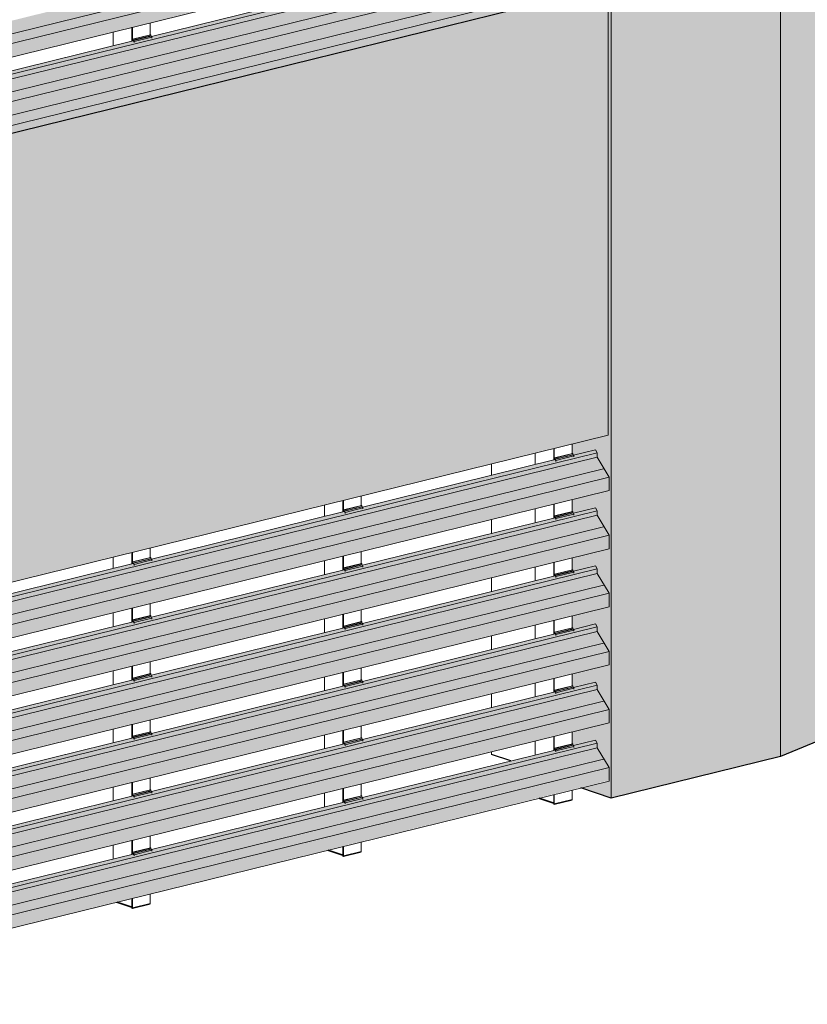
# Model space of a CAD drawing. Header units: millimetres. Extents: x 4014441 to 4046114, y 2378 to 8335946.
# Tile 37 of 71: x 4026070 to 4028016, y 2680655 to 2683089. Entities that reach past the tile are written whole.
import ezdxf

# ---------------------------------------------------------------- set-up
doc = ezdxf.new("R2010")
doc.units = ezdxf.units.MM
doc.layers.add('Линии', color=7, linetype='Continuous', lineweight=18, true_color=0x00a600)
doc.layers.add('Обобщенные модели', color=7, linetype='Continuous', lineweight=18)

# ---------------------------------------------------------------- blocks, each defined once
blk = doc.blocks.new('Корп2_Кассета выпуклая - Корп2_Кассета выпуклая_Цвет DESIGN D2-V83-Корпус 1_ Фрагмент 4')
at = {"layer": 'Обобщенные модели', "lineweight": 9, "true_color": 0xf7fbf5}
h = blk.add_hatch(color=7, dxfattribs=at)
h.paths.add_polyline_path([(-3137489.7, 2683174.1), (-3137071.5, 2683277.2), (-3136755.4, 2683407.1), (-3136771, 2683410.2), (-3137073, 2683286.4), (-3137489.7, 2683183.6), (-3137507.1, 2683189.5), (-3137523.5, 2683185.5), (-3137518, 2683183.6)])
h.paths.add_polyline_path([(-3137524.8, 2683185.9), (-3137524.8, 2683186.8), (-3137526.1, 2683186.4)])
for points in [[(-3137071.5, 2681267.5), (-3136755.4, 2681397.4), (-3136755.4, 2683407.1), (-3137071.5, 2683277.2), (-3137071.5, 2681345.4)], [(-3137489.7, 2681164.4), (-3137071.5, 2681267.5), (-3137071.5, 2683277.2), (-3137489.7, 2683174.1), (-3137489.7, 2681208)], [(-3137489.7, 2681164.4), (-3137489.7, 2683174.1), (-3137523.5, 2683185.5), (-3137524.6, 2683210), (-3137524.8, 2683210), (-3137524.8, 2683185.9), (-3137529.8, 2683187.6), (-3137529.8, 2683183.2), (-3137497.3, 2683172.2), (-3137497.3, 2682061.5), (-3137586.3, 2682039.6), (-3137585.7, 2682016.5), (-3137584.8, 2682016.2), (-3137583.7, 2682013.2), (-3137582.2, 2682012.7), (-3137528.5, 2682025.9), (-3137524.4, 2682018.5), (-3137524.4, 2682007.2), (-3137494.9, 2681958.1), (-3137495.9, 2681924.5), (-3137586.3, 2681902.2), (-3137585.7, 2681872.9), (-3137584.8, 2681872.6), (-3137583.7, 2681869.5), (-3137582.2, 2681869.1), (-3137528.5, 2681882.3), (-3137524.4, 2681874.9), (-3137524.4, 2681863.6), (-3137494.9, 2681814.5), (-3137495.9, 2681780.9), (-3137586.3, 2681757.6), (-3137585.7, 2681729.3), (-3137584.8, 2681729), (-3137583.7, 2681725.9), (-3137582.2, 2681725.5), (-3137528.5, 2681738.7), (-3137524.4, 2681731.3), (-3137524.4, 2681720), (-3137494.9, 2681670.9), (-3137495.9, 2681637.3), (-3137586.3, 2681615), (-3137585.7, 2681585.7), (-3137584.8, 2681585.4), (-3137583.7, 2681582.3), (-3137582.2, 2681581.9), (-3137528.5, 2681595.1), (-3137524.4, 2681587.7), (-3137524.4, 2681576.4), (-3137494.9, 2681527.3), (-3137495.9, 2681493.7), (-3137586.3, 2681471.4), (-3137585.7, 2681442.1), (-3137584.8, 2681441.7), (-3137583.7, 2681438.7), (-3137582.2, 2681438.2), (-3137528.5, 2681451.5), (-3137524.4, 2681444.1), (-3137524.4, 2681432.8), (-3137494.9, 2681383.7), (-3137495.9, 2681350), (-3137586.3, 2681327.8), (-3137585.7, 2681298.5), (-3137584.8, 2681298.1), (-3137583.7, 2681295.1), (-3137582.2, 2681294.6), (-3137528.5, 2681307.9), (-3137524.4, 2681300.4), (-3137524.4, 2681289.1), (-3137494.9, 2681240), (-3137495.9, 2681206.4), (-3137564.3, 2681189.6), (-3137494.9, 2681166.1)], [(-3137523.5, 2683185.5), (-3137507.1, 2683189.5), (-3137523.5, 2683195.1), (-3137523.5, 2683185.9)]]:
    blk.add_hatch(color=7, dxfattribs=at).paths.add_polyline_path(points)
at = {"layer": 'Обобщенные модели', "lineweight": 9}
for p, q in [((-3136755.4, 2683407.1), (-3137071.5, 2683277.2)), ((-3136771, 2683410.2), (-3136755.4, 2683407.1)), ((-3136755.4, 2681397.4), (-3136755.4, 2683407.1)), ((-3137071.5, 2683277.2), (-3137489.7, 2683174.1)), ((-3137071.5, 2683275.3), (-3137071.5, 2683277.2)), ((-3137071.5, 2681267.5), (-3137071.5, 2683275.3)), ((-3137524.8, 2683210.3), (-3137524.8, 2683185.9)), ((-3137523.5, 2683185.5), (-3137523.5, 2683210.6)), ((-3137524.8, 2683186.8), (-3137529.8, 2683188.5)), ((-3137524.8, 2683185.9), (-3137529.8, 2683187.6)), ((-3137507.1, 2683189.5), (-3137523.5, 2683185.5)), ((-3137489.7, 2683174.1), (-3137523.5, 2683185.5)), ((-3137489.7, 2681164.4), (-3137489.7, 2683174.1))]:
    blk.add_line(p, q, dxfattribs=at)
at = {"layer": 'Обобщенные модели', "lineweight": 25}
for p, q in [((-3136755.4, 2681397.4), (-3137071.5, 2681267.5)), ((-3137071.5, 2681267.5), (-3137489.7, 2681164.4)), ((-3137489.7, 2681164.4), (-3137564.8, 2681189.8))]:
    blk.add_line(p, q, dxfattribs=at)
blk = doc.blocks.new('HILTI_s_Композит_тип_Ко - Тип КоБ D2-21033981-Корпус 1_ Фрагмент 4')
at = {"layer": 'Обобщенные модели', "lineweight": 9, "true_color": 0xf7fbf5}
for points in [[(-3139743.6, 2682637.3), (-3137529.8, 2683183.2), (-3137529.8, 2683208.7), (-3139734.4, 2682666.2), (-3139735.3, 2682668.9), (-3139736.2, 2682672.7), (-3139743.6, 2682670.9), (-3139743.6, 2682638.2)], [(-3139736, 2682620.2), (-3137497.3, 2683172.2), (-3137529.8, 2683183.2), (-3139743.6, 2682637.3), (-3139743.6, 2682622.8)], [(-3139736, 2681509.6), (-3137497.3, 2682061.5), (-3137497.3, 2683172.2), (-3139736, 2682620.2), (-3139736, 2681620.2)]]:
    blk.add_hatch(color=7, dxfattribs=at).paths.add_polyline_path(points)
at = {"layer": 'Обобщенные модели', "lineweight": 9}
for p, q in [((-3139743.6, 2682637.3), (-3137529.8, 2683183.2)), ((-3139736, 2682620.2), (-3137497.3, 2683172.2)), ((-3137497.3, 2683172.2), (-3137497.3, 2682061.5)), ((-3139736, 2681509.6), (-3137497.3, 2682061.5))]:
    blk.add_line(p, q, dxfattribs=at)
blk = doc.blocks.new('HILTI_s_Профиль_MFT-RP - Усиленный профиль MFT-RP-58 77x50 L-V88-Корпус 1_ Фрагмент 4')
at = {"layer": 'Обобщенные модели'}
for p, q in [((-3138629, 2684941.7), (-3138629, 2684918.4)), ((-3138720.1, 2684919.3), (-3138720.1, 2684891.8)), ((-3138674.4, 2684930.5), (-3138674.4, 2684903)), ((-3138673.1, 2684903.4), (-3138673.1, 2684930.9)), ((-3138674.4, 2684793.9), (-3138674.4, 2684759.4)), ((-3138673.1, 2684759.7), (-3138673.1, 2684794.2)), ((-3138629, 2684805.1), (-3138629, 2684774.8)), ((-3138720.1, 2684782.7), (-3138720.1, 2684748.2)), ((-3138674.4, 2684650.3), (-3138674.4, 2684615.8)), ((-3138673.1, 2684616.1), (-3138673.1, 2684650.6)), ((-3138629, 2684661.5), (-3138629, 2684631.2)), ((-3138720.1, 2684639), (-3138720.1, 2684604.5)), ((-3138674.4, 2684506.7), (-3138674.4, 2684472.2)), ((-3138673.1, 2684472.5), (-3138673.1, 2684507)), ((-3138629, 2684517.9), (-3138629, 2684487.6)), ((-3138720.1, 2684495.4), (-3138720.1, 2684460.9)), ((-3138720.1, 2684351.8), (-3138720.1, 2684317.3)), ((-3138674.4, 2684363.1), (-3138674.4, 2684328.6)), ((-3138673.1, 2684328.9), (-3138673.1, 2684363.4)), ((-3138629, 2684374.3), (-3138629, 2684344)), ((-3138629, 2684230.6), (-3138629, 2684200.4)), ((-3138720.1, 2684208.2), (-3138720.1, 2684173.7)), ((-3138674.4, 2684219.4), (-3138674.4, 2684185)), ((-3138673.1, 2684185.3), (-3138673.1, 2684219.8)), ((-3138629, 2684087), (-3138629, 2684056.7)), ((-3138720.1, 2684064.6), (-3138720.1, 2684030.1)), ((-3138674.4, 2684075.8), (-3138674.4, 2684041.3)), ((-3138673.1, 2684041.7), (-3138673.1, 2684076.1)), ((-3138629, 2683943.4), (-3138629, 2683913.1)), ((-3138720.1, 2683921), (-3138720.1, 2683887.2)), ((-3138674.4, 2683932.2), (-3138674.4, 2683897.7)), ((-3138673.1, 2683898), (-3138673.1, 2683932.5)), ((-3138629, 2683799.8), (-3138629, 2683769.5)), ((-3138720.1, 2683777.3), (-3138720.1, 2683742.8)), ((-3138674.4, 2683788.6), (-3138674.4, 2683754.1)), ((-3138673.1, 2683754.4), (-3138673.1, 2683788.9)), ((-3138674.4, 2683645), (-3138674.4, 2683610.5)), ((-3138673.1, 2683610.8), (-3138673.1, 2683645.3)), ((-3138629, 2683656.2), (-3138629, 2683625.9)), ((-3138720.1, 2683633.7), (-3138720.1, 2683599.2)), ((-3138674.4, 2683501.4), (-3138674.4, 2683466.9)), ((-3138673.1, 2683467.2), (-3138673.1, 2683501.7)), ((-3138629, 2683512.5), (-3138629, 2683482.3)), ((-3138720.1, 2683490.1), (-3138720.1, 2683455.6)), ((-3138674.4, 2683357.7), (-3138674.4, 2683323.2)), ((-3138673.1, 2683323.6), (-3138673.1, 2683358.1)), ((-3138629, 2683368.9), (-3138629, 2683338.6)), ((-3138720.1, 2683346.5), (-3138720.1, 2683312)), ((-3138674.4, 2683214.1), (-3138674.4, 2683179.6)), ((-3138673.1, 2683180), (-3138673.1, 2683214.4)), ((-3138629, 2683225.3), (-3138629, 2683195)), ((-3138720.1, 2683202.9), (-3138720.1, 2683168.4)), ((-3138674.4, 2683070.5), (-3138674.4, 2683036)), ((-3138673.1, 2683036.3), (-3138673.1, 2683070.8)), ((-3138629, 2683081.7), (-3138629, 2683051.4)), ((-3138720.1, 2683059.2), (-3138720.1, 2683024.8))]:
    blk.add_line(p, q, dxfattribs=at)
blk = doc.blocks.new('S_Вентрешетки_Профиль внешний - Профиль крепежный-21268552-Корпус 1_ Фрагмент 4')
at = {"layer": 'Обобщенные модели', "lineweight": 9, "true_color": 0x373f43}
for points in [[(-3139743.6, 2682764), (-3137524.4, 2683311.1), (-3137528.5, 2683318.5), (-3137583.3, 2683305), (-3137582.2, 2683301), (-3137626.3, 2683290.1), (-3137627.4, 2683294.1), (-3138104.6, 2683176.5), (-3138103.5, 2683172.5), (-3138147.6, 2683161.6), (-3138148.7, 2683165.6), (-3138626, 2683048), (-3138624.9, 2683043.9), (-3138669, 2683033.1), (-3138670.1, 2683037.1), (-3139147.3, 2682919.4), (-3139146.2, 2682915.4), (-3139190.3, 2682904.6), (-3139191.4, 2682908.6), (-3139668.7, 2682790.9), (-3139667.6, 2682786.9), (-3139711.7, 2682776), (-3139712.8, 2682780), (-3139743.6, 2682772.4)], [(-3139743.6, 2682752.7), (-3137524.4, 2683299.8), (-3137524.4, 2683311.1), (-3139743.6, 2682764)], [(-3139734.2, 2682698.7), (-3137494.9, 2683250.7), (-3137524.4, 2683299.8), (-3139743.6, 2682752.7), (-3139743.6, 2682714.4), (-3139736, 2682701.7)], [(-3139734.2, 2682665.6), (-3137494.9, 2683217.7), (-3137494.9, 2683250.7), (-3139734.2, 2682698.7)]]:
    blk.add_hatch(color=149, dxfattribs=at).paths.add_polyline_path(points)
at = {"layer": 'Обобщенные модели', "lineweight": 9}
for p, q in [((-3137524.4, 2683311.1), (-3139743.8, 2682764)), ((-3137524.4, 2683299.8), (-3139743.8, 2682752.7)), ((-3137508.9, 2683271.2), (-3139743.7, 2682720.3)), ((-3137494.9, 2683250.7), (-3139734.2, 2682698.7)), ((-3139734.4, 2682665.3), (-3137495.1, 2683217.3)), ((-3138149.7, 2683165.4), (-3138626, 2683048)), ((-3138671.1, 2683036.8), (-3139147.3, 2682919.4))]:
    blk.add_line(p, q, dxfattribs=at)
blk = doc.blocks.new('S_Вентрешетки_Профиль крепежный - Профиль крепежный-V91-Корпус 1_ Фрагмент 4')
at = {"layer": 'Обобщенные модели', "lineweight": 9, "true_color": 0x373f43}
h = blk.add_hatch(color=149, dxfattribs=at)
h.paths.add_polyline_path([(-3138672.6, 2683041.2), (-3138671.5, 2683036.7), (-3138671.1, 2683036.8), (-3138671.6, 2683038.2)])
h.paths.add_polyline_path([(-3138672.6, 2683036.5), (-3138672.3, 2683036.5), (-3138672.6, 2683039.5)])
for points in [[(-3138671.6, 2683038.2), (-3138627.5, 2683049.1), (-3138627.5, 2683051.7), (-3138671.6, 2683040.9)], [(-3138669, 2683035.1), (-3138624.9, 2683046), (-3138627.5, 2683048.4), (-3138670.5, 2683037.8)], [(-3138669, 2683033.1), (-3138624.9, 2683043.9), (-3138624.9, 2683046), (-3138669, 2683035.1)]]:
    blk.add_hatch(color=149, dxfattribs=at).paths.add_polyline_path(points)
at = {"layer": 'Обобщенные модели', "lineweight": 9}
for p, q in [((-3138628.4, 2683052.1), (-3138672.6, 2683041.2)), ((-3138671.6, 2683040.9), (-3138672.6, 2683041.2)), ((-3138672.6, 2683041.2), (-3138672.6, 2683036.5)), ((-3138671.6, 2683040.9), (-3138627.5, 2683051.7)), ((-3138671.6, 2683038.2), (-3138627.5, 2683049.1)), ((-3138671.6, 2683038.2), (-3138671.6, 2683040.9)), ((-3138670.5, 2683037.8), (-3138671.6, 2683038.2)), ((-3138671.1, 2683036.8), (-3138670.2, 2683035.2)), ((-3138670.5, 2683037.8), (-3138626.4, 2683048.7)), ((-3138669, 2683035.1), (-3138670.5, 2683037.8)), ((-3138669, 2683035.1), (-3138624.9, 2683046)), ((-3138628.4, 2683052.1), (-3138627.5, 2683051.7)), ((-3138627.5, 2683051.7), (-3138627.5, 2683049.1)), ((-3138627.5, 2683049.1), (-3138626.4, 2683048.7)), ((-3138626.4, 2683048.7), (-3138624.9, 2683046)), ((-3138624.9, 2683046), (-3138624.9, 2683043.5)), ((-3138669, 2683032.6), (-3138669, 2683035.1))]:
    blk.add_line(p, q, dxfattribs=at)
blk = doc.blocks.new('S_Вентрешетки_Профиль внешний - Профиль крепежный-V93-Корпус 1_ Фрагмент 4')
at = {"layer": 'Обобщенные модели', "lineweight": 9, "true_color": 0x373f43}
for points in [[(-3139734.2, 2682842.3), (-3137494.9, 2683394.3), (-3137524.4, 2683443.4), (-3139743.6, 2682896.3), (-3139742.9, 2682856.8)], [(-3139734.2, 2682809.3), (-3137494.9, 2683361.3), (-3137494.9, 2683394.3), (-3139734.2, 2682842.3)]]:
    blk.add_hatch(color=149, dxfattribs=at).paths.add_polyline_path(points)
at = {"layer": 'Обобщенные модели', "lineweight": 9}
for p, q in [((-3137508.9, 2683414.8), (-3139743.9, 2682863.9)), ((-3137494.9, 2683394.3), (-3139734.2, 2682842.3)), ((-3139734.4, 2682808.9), (-3137495.1, 2683360.9))]:
    blk.add_line(p, q, dxfattribs=at)
blk = doc.blocks.new('HILTI_s_Профиль_MFT-RP - Усиленный профиль MFT-RP-58 77x50 L-V109-Корпус 1_ Фрагмент 4')
at = {"layer": 'Обобщенные модели'}
for p, q in [((-3138153, 2681899.9), (-3138153, 2681872)), ((-3138151.7, 2681872.3), (-3138151.7, 2681900.2)), ((-3138107.6, 2681911.1), (-3138107.6, 2681887.4)), ((-3138198.7, 2681888.6), (-3138198.7, 2681860.7)), ((-3138107.6, 2681774), (-3138107.6, 2681743.8)), ((-3138198.7, 2681751.6), (-3138198.7, 2681717.1)), ((-3138153, 2681762.9), (-3138153, 2681728.4)), ((-3138151.7, 2681728.7), (-3138151.7, 2681763.2)), ((-3138107.6, 2681630.4), (-3138107.6, 2681600.1)), ((-3138198.7, 2681608), (-3138198.7, 2681573.5)), ((-3138153, 2681619.2), (-3138153, 2681584.7)), ((-3138151.7, 2681585.1), (-3138151.7, 2681619.6)), ((-3138107.6, 2681486.8), (-3138107.6, 2681456.5)), ((-3138198.7, 2681464.4), (-3138198.7, 2681429.9)), ((-3138153, 2681475.6), (-3138153, 2681441.1)), ((-3138151.7, 2681441.4), (-3138151.7, 2681475.9)), ((-3138153, 2681332), (-3138153, 2681297.5)), ((-3138151.7, 2681297.8), (-3138151.7, 2681332.3)), ((-3138107.6, 2681343.2), (-3138107.6, 2681312.9)), ((-3138198.7, 2681320.7), (-3138198.7, 2681286.3)), ((-3138153, 2681188.4), (-3138153, 2681153.9)), ((-3138151.7, 2681154.2), (-3138151.7, 2681188.7)), ((-3138107.6, 2681199.6), (-3138107.6, 2681169.3)), ((-3138198.7, 2681177.1), (-3138198.7, 2681142.6)), ((-3138153, 2681044.8), (-3138153, 2681021.3)), ((-3138151.7, 2681020.8), (-3138151.7, 2681045.1)), ((-3138107.6, 2681056), (-3138107.6, 2681031.7))]:
    blk.add_line(p, q, dxfattribs=at)
at = {"layer": 'Обобщенные модели', "lineweight": 35}
for p, q in [((-3138153, 2681023), (-3138190.2, 2681035.6)), ((-3138151.7, 2681020.8), (-3138153, 2681021.3)), ((-3138107.6, 2681031.7), (-3138151.7, 2681020.8))]:
    blk.add_line(p, q, dxfattribs=at)
blk = doc.blocks.new('HILTI_s_Профиль_MFT-RP - Усиленный профиль MFT-RP-58 77x50 L-V111-Корпус 1_ Фрагмент 4')
at = {"layer": 'Обобщенные модели'}
for p, q in [((-3137586.3, 2682039.6), (-3137586.3, 2682015.9)), ((-3137677.4, 2682017.2), (-3137677.4, 2681989.2)), ((-3137631.7, 2682028.4), (-3137631.7, 2682000.5)), ((-3137630.4, 2682000.8), (-3137630.4, 2682028.7)), ((-3137630.4, 2681857.2), (-3137630.4, 2681891.7)), ((-3137586.3, 2681902.6), (-3137586.3, 2681872.3)), ((-3137677.4, 2681880.1), (-3137677.4, 2681845.6)), ((-3137631.7, 2681891.4), (-3137631.7, 2681856.9)), ((-3137631.7, 2681747.8), (-3137631.7, 2681713.3)), ((-3137630.4, 2681713.6), (-3137630.4, 2681748.1)), ((-3137586.3, 2681758.9), (-3137586.3, 2681728.7)), ((-3137677.4, 2681736.5), (-3137677.4, 2681702)), ((-3137631.7, 2681604.1), (-3137631.7, 2681569.6)), ((-3137630.4, 2681570), (-3137630.4, 2681604.5)), ((-3137586.3, 2681615.3), (-3137586.3, 2681585)), ((-3137677.4, 2681592.9), (-3137677.4, 2681558.4)), ((-3137631.7, 2681460.5), (-3137631.7, 2681426)), ((-3137630.4, 2681426.3), (-3137630.4, 2681460.8)), ((-3137586.3, 2681471.7), (-3137586.3, 2681441.4)), ((-3137677.4, 2681449.3), (-3137677.4, 2681414.8)), ((-3137631.7, 2681316.9), (-3137631.7, 2681282.4)), ((-3137630.4, 2681282.7), (-3137630.4, 2681317.2)), ((-3137586.3, 2681328.1), (-3137586.3, 2681297.8)), ((-3137677.4, 2681305.6), (-3137677.4, 2681271.2)), ((-3137631.7, 2681173.3), (-3137631.7, 2681149.8)), ((-3137630.4, 2681149.3), (-3137630.4, 2681173.6)), ((-3137586.3, 2681184.5), (-3137586.3, 2681160.2))]:
    blk.add_line(p, q, dxfattribs=at)
at = {"layer": 'Обобщенные модели', "lineweight": 35}
for p, q in [((-3137631.7, 2681151.6), (-3137668.9, 2681164.1)), ((-3137630.4, 2681149.3), (-3137631.7, 2681149.8)), ((-3137586.3, 2681160.2), (-3137630.4, 2681149.3))]:
    blk.add_line(p, q, dxfattribs=at)
blk = doc.blocks.new('HILTI_s_Профиль_MFT-RP - Усиленный профиль MFT-RP-58 77x50 L-V115-Корпус 1_ Фрагмент 4')
at = {"layer": 'Обобщенные модели'}
for p, q in [((-3138674.4, 2681771.3), (-3138674.4, 2681743.5)), ((-3138673.1, 2681743.8), (-3138673.1, 2681771.7)), ((-3138629, 2681782.5), (-3138629, 2681758.9)), ((-3138720.1, 2681760.1), (-3138720.1, 2681732.2)), ((-3138674.4, 2681634.3), (-3138674.4, 2681599.8)), ((-3138673.1, 2681600.2), (-3138673.1, 2681634.7)), ((-3138629, 2681645.5), (-3138629, 2681615.2)), ((-3138720.1, 2681623.1), (-3138720.1, 2681588.6)), ((-3138720.1, 2681479.5), (-3138720.1, 2681445)), ((-3138674.4, 2681490.7), (-3138674.4, 2681456.2)), ((-3138673.1, 2681456.5), (-3138673.1, 2681491)), ((-3138629, 2681501.9), (-3138629, 2681471.6)), ((-3138629, 2681358.3), (-3138629, 2681328)), ((-3138720.1, 2681335.8), (-3138720.1, 2681301.3)), ((-3138674.4, 2681347.1), (-3138674.4, 2681312.6)), ((-3138673.1, 2681312.9), (-3138673.1, 2681347.4)), ((-3138629, 2681214.7), (-3138629, 2681184.4)), ((-3138720.1, 2681192.2), (-3138720.1, 2681157.7)), ((-3138674.4, 2681203.5), (-3138674.4, 2681169)), ((-3138673.1, 2681169.3), (-3138673.1, 2681203.8)), ((-3138629, 2681070.6), (-3138629, 2681040.8)), ((-3138720.1, 2681048.6), (-3138720.1, 2681014.1)), ((-3138674.4, 2681059.9), (-3138674.4, 2681025.4)), ((-3138673.1, 2681025.7), (-3138673.1, 2681060.2)), ((-3138629, 2680927.4), (-3138629, 2680903.2)), ((-3138674.4, 2680916.2), (-3138674.4, 2680892.7)), ((-3138673.1, 2680892.3), (-3138673.1, 2680916.6))]:
    blk.add_line(p, q, dxfattribs=at)
at = {"layer": 'Обобщенные модели', "lineweight": 35}
for p, q in [((-3138674.4, 2680894.5), (-3138711.6, 2680907.1)), ((-3138629, 2680903.2), (-3138673.1, 2680892.3)), ((-3138673.1, 2680892.3), (-3138674.4, 2680892.7))]:
    blk.add_line(p, q, dxfattribs=at)
blk = doc.blocks.new('S_Вентрешетки_Профиль крепежный - Профиль крепежный-21269845-Корпус 1_ Фрагмент 4')
at = {"layer": 'Обобщенные модели', "lineweight": 9, "true_color": 0x373f43}
for points in [[(-3137628.9, 2683295.2), (-3137584.8, 2683306.1), (-3137584.8, 2683308.8), (-3137628.9, 2683297.9)], [(-3137626.3, 2683292.1), (-3137582.2, 2683303), (-3137584.8, 2683305.4), (-3137627.8, 2683294.8)], [(-3137626.3, 2683290.1), (-3137582.2, 2683301), (-3137582.2, 2683303), (-3137626.3, 2683292.1)]]:
    blk.add_hatch(color=149, dxfattribs=at).paths.add_polyline_path(points)
h = blk.add_hatch(color=149, dxfattribs=at)
h.paths.add_polyline_path([(-3137629.8, 2683298.2), (-3137628.8, 2683293.8), (-3137628.3, 2683293.9), (-3137628.9, 2683295.2)])
h.paths.add_polyline_path([(-3137629.8, 2683293.5), (-3137629.6, 2683293.6), (-3137629.8, 2683296.6)])
at = {"layer": 'Обобщенные модели', "lineweight": 9}
for p, q in [((-3137585.7, 2683309.1), (-3137629.8, 2683298.2)), ((-3137628.9, 2683297.9), (-3137584.8, 2683308.8)), ((-3137628.9, 2683295.2), (-3137584.8, 2683306.1)), ((-3137627.8, 2683294.8), (-3137583.7, 2683305.7)), ((-3137585.7, 2683309.1), (-3137584.8, 2683308.8)), ((-3137584.8, 2683308.8), (-3137584.8, 2683306.1)), ((-3137584.8, 2683306.1), (-3137583.7, 2683305.7)), ((-3137583.7, 2683305.7), (-3137582.2, 2683303)), ((-3137628.9, 2683297.9), (-3137629.8, 2683298.2)), ((-3137629.8, 2683298.2), (-3137629.8, 2683293.5)), ((-3137628.9, 2683295.2), (-3137628.9, 2683297.9)), ((-3137627.8, 2683294.8), (-3137628.9, 2683295.2)), ((-3137628.3, 2683293.9), (-3137627.4, 2683292.3)), ((-3137626.3, 2683292.1), (-3137627.8, 2683294.8)), ((-3137626.3, 2683292.1), (-3137582.2, 2683303)), ((-3137626.3, 2683289.6), (-3137626.3, 2683292.1)), ((-3137582.2, 2683303), (-3137582.2, 2683300.5))]:
    blk.add_line(p, q, dxfattribs=at)
blk = doc.blocks.new('S_Вентрешетки_Профиль внешний - Профиль крепежный-V129-Корпус 1_ Фрагмент 4')
at = {"layer": 'Обобщенные модели', "lineweight": 9, "true_color": 0x373f43}
for points in [[(-3139743.6, 2680753.4), (-3137524.8, 2681301.3), (-3137528.5, 2681307.9), (-3137583.3, 2681294.3), (-3137582.2, 2681290.3), (-3137626.3, 2681279.5), (-3137627.4, 2681283.5), (-3138104.6, 2681165.8), (-3138103.5, 2681161.8), (-3138147.6, 2681150.9), (-3138148.7, 2681155), (-3138626, 2681037.3), (-3138624.9, 2681033.3), (-3138669, 2681022.4), (-3138670.1, 2681026.4), (-3139147.3, 2680908.8), (-3139146.2, 2680904.8), (-3139190.3, 2680893.9), (-3139191.4, 2680897.9), (-3139668.7, 2680780.3), (-3139667.6, 2680776.3), (-3139711.7, 2680765.4), (-3139712.8, 2680769.4), (-3139743.6, 2680761.8)], [(-3139743.6, 2680742.1), (-3137524.4, 2681289.1), (-3137525.5, 2681300.2), (-3139743.6, 2680753.4)], [(-3139734.2, 2680688), (-3137494.9, 2681240), (-3137524.4, 2681289.1), (-3139743.6, 2680742.1), (-3139743.6, 2680703.7), (-3139736, 2680691.1)], [(-3139734.2, 2680655), (-3137494.9, 2681208), (-3137494.9, 2681240), (-3139734.2, 2680688), (-3139734.2, 2680658.4)]]:
    blk.add_hatch(color=149, dxfattribs=at).paths.add_polyline_path(points)
at = {"layer": 'Обобщенные модели', "lineweight": 9}
for p, q in [((-3137528.5, 2681307.9), (-3137583.3, 2681294.3)), ((-3137528.5, 2681307.9), (-3137524.4, 2681300.4)), ((-3137524.4, 2681300.4), (-3139743.9, 2680753.3)), ((-3137524.4, 2681289.1), (-3139743.8, 2680742)), ((-3137628.3, 2681283.2), (-3138104.6, 2681165.8)), ((-3137524.4, 2681300.4), (-3137524.4, 2681289.1)), ((-3137524.4, 2681289.1), (-3137494.9, 2681240)), ((-3137508.9, 2681260.5), (-3139743.8, 2680709.6)), ((-3137494.9, 2681240), (-3139734.2, 2680688)), ((-3137494.9, 2681240), (-3137494.9, 2681207)), ((-3139734.4, 2680654.6), (-3137495.1, 2681206.6)), ((-3138149.7, 2681154.7), (-3138626, 2681037.3)), ((-3138671.1, 2681026.2), (-3139147.3, 2680908.8))]:
    blk.add_line(p, q, dxfattribs=at)
blk.add_polyline3d([(-3137494.9, 2681207, 0), (-3137494.9, 2681206.9, 0), (-3137494.9, 2681206.8, 0), (-3137495, 2681206.7, 0), (-3137495, 2681206.7, 0), (-3137495.1, 2681206.6, 0)], dxfattribs=at)
blk = doc.blocks.new('S_Вентрешетки_Профиль крепежный - Профиль крепежный-V90-Корпус 1_ Фрагмент 4')
at = {"layer": 'Обобщенные модели', "lineweight": 9, "true_color": 0x373f43}
h = blk.add_hatch(color=149, dxfattribs=at)
h.paths.add_polyline_path([(-3138151.2, 2683169.7), (-3138150.2, 2683165.2), (-3138149.7, 2683165.4), (-3138150.2, 2683166.7)])
h.paths.add_polyline_path([(-3138151.2, 2683165), (-3138150.9, 2683165.1), (-3138151.2, 2683168.1)])
for points in [[(-3138150.2, 2683166.7), (-3138106.1, 2683177.6), (-3138106.1, 2683180.3), (-3138150.2, 2683169.4)], [(-3138147.6, 2683163.6), (-3138103.5, 2683174.5), (-3138106.1, 2683176.9), (-3138149.1, 2683166.3)], [(-3138147.6, 2683161.6), (-3138103.5, 2683172.5), (-3138103.5, 2683174.5), (-3138147.6, 2683163.6)]]:
    blk.add_hatch(color=149, dxfattribs=at).paths.add_polyline_path(points)
at = {"layer": 'Обобщенные модели', "lineweight": 9}
for p, q in [((-3138107.1, 2683180.6), (-3138151.2, 2683169.7)), ((-3138150.2, 2683169.4), (-3138151.2, 2683169.7)), ((-3138151.2, 2683169.7), (-3138151.2, 2683165)), ((-3138150.2, 2683169.4), (-3138106.1, 2683180.3)), ((-3138150.2, 2683166.7), (-3138106.1, 2683177.6)), ((-3138150.2, 2683166.7), (-3138150.2, 2683169.4)), ((-3138149.1, 2683166.3), (-3138150.2, 2683166.7)), ((-3138149.7, 2683165.4), (-3138148.8, 2683163.7)), ((-3138149.1, 2683166.3), (-3138105, 2683177.2)), ((-3138147.6, 2683163.6), (-3138149.1, 2683166.3)), ((-3138147.6, 2683163.6), (-3138103.5, 2683174.5)), ((-3138147.6, 2683161.1), (-3138147.6, 2683163.6)), ((-3138107.1, 2683180.6), (-3138106.1, 2683180.3)), ((-3138106.1, 2683180.3), (-3138106.1, 2683177.6)), ((-3138106.1, 2683177.6), (-3138105, 2683177.2)), ((-3138105, 2683177.2), (-3138103.5, 2683174.5)), ((-3138103.5, 2683174.5), (-3138103.5, 2683172))]:
    blk.add_line(p, q, dxfattribs=at)
blk = doc.blocks.new('S_Вентрешетки_Профиль внешний - Профиль крепежный-V130-Корпус 1_ Фрагмент 4')
at = {"layer": 'Обобщенные модели', "lineweight": 9, "true_color": 0x373f43}
for points in [[(-3139743.6, 2680897), (-3137524.8, 2681444.9), (-3137528.5, 2681451.5), (-3137583.3, 2681438), (-3137582.2, 2681434), (-3137626.3, 2681423.1), (-3137627.4, 2681427.1), (-3138104.6, 2681309.4), (-3138103.5, 2681305.4), (-3138147.6, 2681294.6), (-3138148.7, 2681298.6), (-3138626, 2681180.9), (-3138624.9, 2681176.9), (-3138669, 2681166), (-3138670.1, 2681170.1), (-3139147.3, 2681052.4), (-3139146.2, 2681048.4), (-3139190.3, 2681037.5), (-3139191.4, 2681041.5), (-3139668.7, 2680923.9), (-3139667.6, 2680919.9), (-3139711.7, 2680909), (-3139712.8, 2680913), (-3139743.6, 2680905.4)], [(-3139743.6, 2680885.7), (-3137524.4, 2681432.8), (-3137525.5, 2681443.8), (-3139743.6, 2680897)], [(-3139734.2, 2680831.6), (-3137494.9, 2681383.7), (-3137524.4, 2681432.8), (-3139743.6, 2680885.7), (-3139743.6, 2680847.3), (-3139736, 2680834.7)], [(-3139734.2, 2680798.6), (-3137494.9, 2681350.6), (-3137494.9, 2681383.7), (-3139734.2, 2680831.6)]]:
    blk.add_hatch(color=149, dxfattribs=at).paths.add_polyline_path(points)
at = {"layer": 'Обобщенные модели', "lineweight": 9}
for p, q in [((-3137524.4, 2681444.1), (-3139743.6, 2680897)), ((-3137524.4, 2681432.8), (-3139743.6, 2680885.7)), ((-3137528.5, 2681451.5), (-3137583.3, 2681438)), ((-3137528.5, 2681451.5), (-3137524.4, 2681444.1)), ((-3137524.4, 2681444.1), (-3137524.4, 2681432.8)), ((-3137524.4, 2681432.8), (-3137494.9, 2681383.7)), ((-3137628.3, 2681426.9), (-3138104.6, 2681309.4)), ((-3137508.9, 2681404.1), (-3139743.6, 2680853.3)), ((-3137494.9, 2681383.7), (-3139734.2, 2680831.6)), ((-3137494.9, 2681383.7), (-3137494.9, 2681350.6)), ((-3139734.4, 2680798.2), (-3137495.1, 2681350.3)), ((-3138149.7, 2681298.3), (-3138626, 2681180.9)), ((-3138671.1, 2681169.8), (-3139147.3, 2681052.4))]:
    blk.add_line(p, q, dxfattribs=at)
blk.add_polyline3d([(-3137494.9, 2681350.6, 0), (-3137494.9, 2681350.5, 0), (-3137494.9, 2681350.4, 0), (-3137495, 2681350.3, 0), (-3137495, 2681350.3, 0), (-3137495.1, 2681350.2, 0)], dxfattribs=at)
blk = doc.blocks.new('S_Вентрешетки_Профиль крепежный - Профиль крепежный-V107-Корпус 1_ Фрагмент 4')
at = {"layer": 'Обобщенные модели', "lineweight": 9, "true_color": 0x373f43}
h = blk.add_hatch(color=149, dxfattribs=at)
h.paths.add_polyline_path([(-3137629.8, 2685165.3), (-3137628.8, 2685160.8), (-3137628.3, 2685160.9), (-3137628.9, 2685162.2)])
h.paths.add_polyline_path([(-3137629.8, 2685160.5), (-3137629.6, 2685160.6), (-3137629.8, 2685163.6)])
for points in [[(-3137628.9, 2685162.2), (-3137584.8, 2685173.1), (-3137584.8, 2685175.8), (-3137628.9, 2685164.9)], [(-3137626.3, 2685159.2), (-3137582.2, 2685170), (-3137584.8, 2685172.5), (-3137627.8, 2685161.9)], [(-3137626.3, 2685157.1), (-3137582.2, 2685168), (-3137582.2, 2685170), (-3137626.3, 2685159.2)]]:
    blk.add_hatch(color=149, dxfattribs=at).paths.add_polyline_path(points)
at = {"layer": 'Обобщенные модели', "lineweight": 9}
for p, q in [((-3137585.7, 2685176.1), (-3137629.8, 2685165.3)), ((-3137628.9, 2685164.9), (-3137629.8, 2685165.3)), ((-3137629.8, 2685165.3), (-3137629.8, 2685160.5)), ((-3137628.9, 2685164.9), (-3137584.8, 2685175.8)), ((-3137628.9, 2685162.2), (-3137584.8, 2685173.1)), ((-3137628.9, 2685162.2), (-3137628.9, 2685164.9)), ((-3137627.8, 2685161.9), (-3137628.9, 2685162.2)), ((-3137628.3, 2685160.9), (-3137627.4, 2685159.3)), ((-3137627.8, 2685161.9), (-3137583.7, 2685172.7)), ((-3137626.3, 2685159.2), (-3137627.8, 2685161.9)), ((-3137626.3, 2685159.2), (-3137582.2, 2685170)), ((-3137626.3, 2685156.6), (-3137626.3, 2685159.2)), ((-3137585.7, 2685176.1), (-3137584.8, 2685175.8)), ((-3137584.8, 2685175.8), (-3137584.8, 2685173.1)), ((-3137584.8, 2685173.1), (-3137583.7, 2685172.7)), ((-3137583.7, 2685172.7), (-3137582.2, 2685170)), ((-3137582.2, 2685170), (-3137582.2, 2685167.5))]:
    blk.add_line(p, q, dxfattribs=at)
blk = doc.blocks.new('S_Вентрешетки_Профиль крепежный - Профиль крепежный-V131-Корпус 1_ Фрагмент 4')
at = {"layer": 'Обобщенные модели', "lineweight": 9, "true_color": 0x373f43}
for points in [[(-3138150.2, 2681443.3), (-3138106.1, 2681454.2), (-3138106.1, 2681456.8), (-3138150.2, 2681446)], [(-3138147.6, 2681440.2), (-3138103.5, 2681451.1), (-3138106.1, 2681453.5), (-3138149.1, 2681442.9)], [(-3138147.6, 2681438.2), (-3138103.5, 2681449.1), (-3138103.5, 2681451.1), (-3138147.6, 2681440.2)]]:
    blk.add_hatch(color=149, dxfattribs=at).paths.add_polyline_path(points)
h = blk.add_hatch(color=149, dxfattribs=at)
h.paths.add_polyline_path([(-3138151.2, 2681446.3), (-3138150.2, 2681441.8), (-3138149.7, 2681441.9), (-3138150.2, 2681443.3)])
h.paths.add_polyline_path([(-3138151.2, 2681441.6), (-3138150.9, 2681441.7), (-3138151.2, 2681444.7)])
at = {"layer": 'Обобщенные модели', "lineweight": 9}
for p, q in [((-3138107.1, 2681457.2), (-3138151.2, 2681446.3)), ((-3138150.2, 2681446), (-3138106.1, 2681456.8)), ((-3138150.2, 2681443.3), (-3138106.1, 2681454.2)), ((-3138149.1, 2681442.9), (-3138105, 2681453.8)), ((-3138107.1, 2681457.2), (-3138106.1, 2681456.8)), ((-3138106.1, 2681456.8), (-3138106.1, 2681454.2)), ((-3138106.1, 2681454.2), (-3138105, 2681453.8)), ((-3138105, 2681453.8), (-3138103.5, 2681451.1)), ((-3138150.2, 2681446), (-3138151.2, 2681446.3)), ((-3138151.2, 2681446.3), (-3138151.2, 2681441.6)), ((-3138150.2, 2681443.3), (-3138150.2, 2681446)), ((-3138149.1, 2681442.9), (-3138150.2, 2681443.3)), ((-3138149.7, 2681441.9), (-3138148.8, 2681440.3)), ((-3138147.6, 2681440.2), (-3138149.1, 2681442.9)), ((-3138147.6, 2681440.2), (-3138103.5, 2681451.1)), ((-3138147.6, 2681437.7), (-3138147.6, 2681440.2)), ((-3138103.5, 2681451.1), (-3138103.5, 2681448.6))]:
    blk.add_line(p, q, dxfattribs=at)

msp = doc.modelspace()

# ---------------------------------------------------------------- linework, layer by layer
at = {"layer": 'Линии', "lineweight": 9}
msp.add_line((4027951.5, 2683276.7), (4024484, 2682422), dxfattribs=at)
at = {"layer": 'Обобщенные модели', "lineweight": 9}
for p, q in [((4027235.7, 2681962.5), (4027235.7, 2681990.4)), ((4027235.7, 2681818.8), (4027235.7, 2681853.3)), ((4027235.7, 2681675.2), (4027235.7, 2681709.7)), ((4027235.7, 2681531.6), (4027235.7, 2681566.1)), ((4027235.7, 2681388), (4027235.7, 2681422.5)), ((4027235.7, 2681272.7), (4027235.7, 2681278.9))]:
    msp.add_line(p, q, dxfattribs=at)
at = {"layer": 'Обобщенные модели', "lineweight": 25}
msp.add_line((4027284.1, 2681256.3), (4027235.7, 2681272.7), dxfattribs=at)

# ---------------------------------------------------------------- block references
at = {"layer": 'Обобщенные модели', "lineweight": 9}
for name, p in [('HILTI_s_Профиль_MFT-RP - Усиленный профиль MFT-RP-58 77x50 L-V88-Корпус 1_ Фрагмент 4', (7165021.7, 0)), ('S_Вентрешетки_Профиль внешний - Профиль крепежный-V93-Корпус 1_ Фрагмент 4', (7165021.7, 0)), ('Корп2_Кассета выпуклая - Корп2_Кассета выпуклая_Цвет DESIGN D2-V83-Корпус 1_ Фрагмент 4', (7165021.7, 0)), ('S_Вентрешетки_Профиль внешний - Профиль крепежный-21268552-Корпус 1_ Фрагмент 4', (7165021.7, 0)), ('HILTI_s_Композит_тип_Ко - Тип КоБ D2-21033981-Корпус 1_ Фрагмент 4', (7165021.7, 0)), ('S_Вентрешетки_Профиль крепежный - Профиль крепежный-V91-Корпус 1_ Фрагмент 4', (7165021.7, 0)), ('S_Вентрешетки_Профиль внешний - Профиль крепежный-V130-Корпус 1_ Фрагмент 4', (7165021.7, 574.5)), ('S_Вентрешетки_Профиль крепежный - Профиль крепежный-V107-Корпус 1_ Фрагмент 4', (7165021.7, -3159.6)), ('S_Вентрешетки_Профиль внешний - Профиль крепежный-V130-Корпус 1_ Фрагмент 4', (7165021.7, 430.9)), ('S_Вентрешетки_Профиль крепежный - Профиль крепежный-V90-Корпус 1_ Фрагмент 4', (7165021.7, -1292.6)), ('S_Вентрешетки_Профиль крепежный - Профиль крепежный-V107-Корпус 1_ Фрагмент 4', (7165021.7, -3303.2)), ('S_Вентрешетки_Профиль крепежный - Профиль крепежный-V91-Корпус 1_ Фрагмент 4', (7165021.7, -1292.6)), ('S_Вентрешетки_Профиль внешний - Профиль крепежный-V130-Корпус 1_ Фрагмент 4', (7165021.7, 287.2)), ('S_Вентрешетки_Профиль крепежный - Профиль крепежный-V90-Корпус 1_ Фрагмент 4', (7165021.7, -1436.2)), ('S_Вентрешетки_Профиль крепежный - Профиль крепежный-21269845-Корпус 1_ Фрагмент 4', (7165021.7, -1579.8)), ('S_Вентрешетки_Профиль крепежный - Профиль крепежный-V91-Корпус 1_ Фрагмент 4', (7165021.7, -1436.2)), ('S_Вентрешетки_Профиль крепежный - Профиль крепежный-V90-Корпус 1_ Фрагмент 4', (7165021.7, -1579.8)), ('S_Вентрешетки_Профиль внешний - Профиль крепежный-V130-Корпус 1_ Фрагмент 4', (7165021.7, 143.6)), ('S_Вентрешетки_Профиль крепежный - Профиль крепежный-V107-Корпус 1_ Фрагмент 4', (7165021.7, -3590.4)), ('S_Вентрешетки_Профиль крепежный - Профиль крепежный-V91-Корпус 1_ Фрагмент 4', (7165021.7, -1579.8)), ('S_Вентрешетки_Профиль крепежный - Профиль крепежный-V131-Корпус 1_ Фрагмент 4', (7165021.7, 0)), ('S_Вентрешетки_Профиль внешний - Профиль крепежный-V130-Корпус 1_ Фрагмент 4', (7165021.7, 0)), ('S_Вентрешетки_Профиль крепежный - Профиль крепежный-21269845-Корпус 1_ Фрагмент 4', (7165021.7, -1867)), ('S_Вентрешетки_Профиль внешний - Профиль крепежный-V129-Корпус 1_ Фрагмент 4', (7165021.7, 0)), ('S_Вентрешетки_Профиль крепежный - Профиль крепежный-V91-Корпус 1_ Фрагмент 4', (7165021.7, -1723.4)), ('S_Вентрешетки_Профиль крепежный - Профиль крепежный-V90-Корпус 1_ Фрагмент 4', (7165021.7, -1867)), ('S_Вентрешетки_Профиль крепежный - Профиль крепежный-21269845-Корпус 1_ Фрагмент 4', (7165021.7, -2010.6)), ('S_Вентрешетки_Профиль крепежный - Профиль крепежный-V91-Корпус 1_ Фрагмент 4', (7165021.7, -1867)), ('S_Вентрешетки_Профиль крепежный - Профиль крепежный-V90-Корпус 1_ Фрагмент 4', (7165021.7, -2010.6)), ('S_Вентрешетки_Профиль крепежный - Профиль крепежный-V91-Корпус 1_ Фрагмент 4', (7165021.7, -2010.6))]:
    msp.add_blockref(name, p, dxfattribs=at)
at = {"layer": 'Обобщенные модели'}
for name in ['HILTI_s_Профиль_MFT-RP - Усиленный профиль MFT-RP-58 77x50 L-V111-Корпус 1_ Фрагмент 4', 'HILTI_s_Профиль_MFT-RP - Усиленный профиль MFT-RP-58 77x50 L-V109-Корпус 1_ Фрагмент 4', 'HILTI_s_Профиль_MFT-RP - Усиленный профиль MFT-RP-58 77x50 L-V115-Корпус 1_ Фрагмент 4']:
    msp.add_blockref(name, (7165021.7, 0), dxfattribs=at)

doc.saveas('drawing.dxf')
